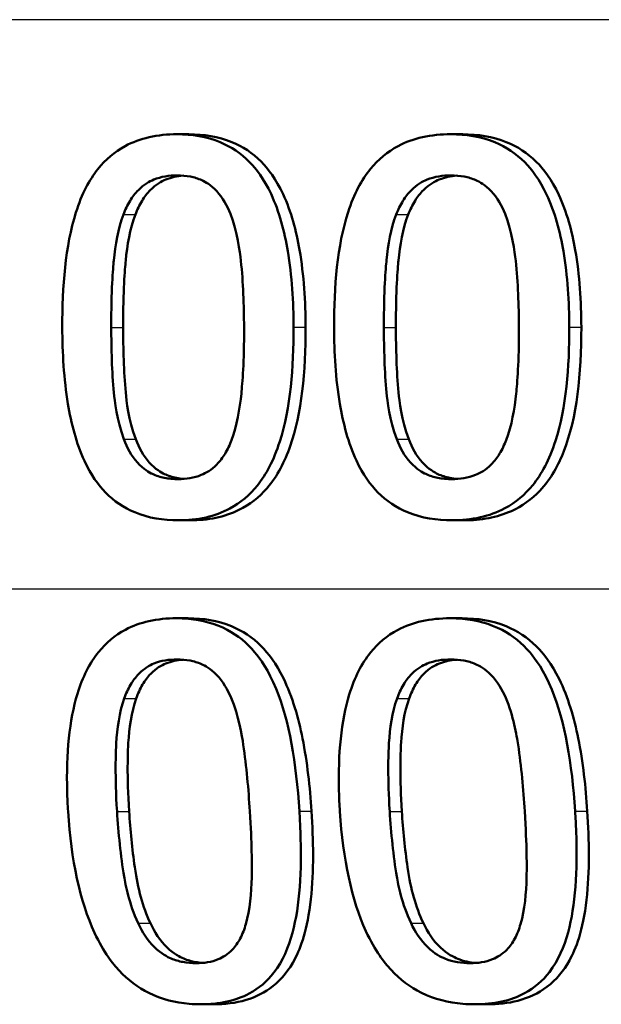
# Model space of a CAD drawing. Header units: millimetres. Extents: x 100 to 2000, y 93 to 2870.
# Tile 12 of 32: x 636.95 to 640.88, y 1529.69 to 1536.33. Entities that reach past the tile are written whole.
import ezdxf

# ---------------------------------------------------------------- set-up
doc = ezdxf.new("R2010")
doc.units = ezdxf.units.MM
doc.header["$LTSCALE"] = 10
doc.layers.add('Visible Edges(ISO)', color=7, linetype='Continuous', lineweight=50)
doc.layers.add('Visible Tangent Edges(ISO)', color=7, linetype='Continuous', lineweight=25)

msp = doc.modelspace()

# ---------------------------------------------------------------- linework, layer by layer
at = {"layer": 'Visible Edges(ISO)'}
for p, q in [((638.0153, 1535.5617), (638.0958, 1535.5617)), ((639.8614, 1535.5617), (639.9425, 1535.5617)), ((638.0245, 1532.9583), (638.105, 1532.9583)), ((639.8706, 1532.9583), (639.9517, 1532.9583)), ((638.0107, 1532.2975), (638.0912, 1532.2975)), ((639.8565, 1532.2975), (639.9376, 1532.2975)), ((638.177, 1529.6942), (638.261, 1529.6942)), ((640.024, 1529.6942), (640.1086, 1529.6942))]:
    msp.add_line(p, q, dxfattribs=at)
for points, knots in [([(638.0153, 1535.5617), (637.952, 1535.5617), (637.8886, 1535.5558), (637.7707, 1535.5288), (637.7166, 1535.5092), (637.5943, 1535.4431), (637.5334, 1535.3911), (637.4244, 1535.2547), (637.3738, 1535.161), (637.2625, 1534.8088), (637.2407, 1534.5311), (637.2417, 1534.259)], [-0.2297019, -0.2297019, -0.2297019, -0.2297019, -0.1976608, -0.1976608, -0.168451, -0.168451, -0.1276183, -0.1276183, -0.0816339, -0.0816339, 0, 0, 0, 0]), ([(638.8016, 1534.261), (638.801, 1534.4301), (638.7908, 1534.6076), (638.7404, 1534.905), (638.7054, 1535.0396), (638.6019, 1535.2604), (638.5507, 1535.3272), (638.4472, 1535.4326), (638.3814, 1535.4771), (638.2145, 1535.5467), (638.1149, 1535.5617), (638.0153, 1535.5617)], [-0.1301869, -0.1301869, -0.1301869, -0.1301869, -0.0997619, -0.0997619, -0.0759506, -0.0759506, -0.0557659, -0.0557659, -0.0309595, -0.0309595, 0, 0, 0, 0]), ([(638.0958, 1535.5617), (638.1943, 1535.5617), (638.2928, 1535.547), (638.4591, 1535.4788), (638.5251, 1535.4348), (638.6303, 1535.3289), (638.6827, 1535.2609), (638.7856, 1535.0401), (638.82, 1534.9089), (638.8713, 1534.6123), (638.8818, 1534.4323), (638.8824, 1534.261)], [0, 0, 0, 0, 0.0306012, 0.0306012, 0.0554069, 0.0554069, 0.076045, 0.076045, 0.0993384, 0.0993384, 0.1301612, 0.1301612, 0.1301612, 0.1301612]), ([(639.8614, 1535.5617), (639.7973, 1535.5617), (639.733, 1535.5558), (639.6135, 1535.529), (639.5586, 1535.5096), (639.4343, 1535.4438), (639.3723, 1535.3919), (639.2606, 1535.255), (639.2096, 1535.1614), (639.0961, 1534.8109), (639.0738, 1534.5321), (639.0747, 1534.259)], [-0.2273611, -0.2273611, -0.2273611, -0.2273611, -0.1959595, -0.1959595, -0.167356, -0.167356, -0.127294, -0.127294, -0.0819353, -0.0819353, 0, 0, 0, 0]), ([(640.6608, 1534.261), (640.6602, 1534.4295), (640.6499, 1534.6062), (640.5991, 1534.9028), (640.5638, 1535.0369), (640.46, 1535.2565), (640.4081, 1535.3245), (640.302, 1535.4315), (640.2351, 1535.4763), (640.0649, 1535.5465), (639.9631, 1535.5617), (639.8614, 1535.5617)], [-0.1329416, -0.1329416, -0.1329416, -0.1329416, -0.1015755, -0.1015755, -0.0769811, -0.0769811, -0.0563199, -0.0563199, -0.0313076, -0.0313076, 0, 0, 0, 0]), ([(639.9425, 1535.5617), (640.0426, 1535.5617), (640.1428, 1535.547), (640.312, 1535.4787), (640.3794, 1535.4345), (640.4878, 1535.3268), (640.5413, 1535.2572), (640.6443, 1535.038), (640.679, 1534.9079), (640.7309, 1534.6123), (640.7416, 1534.4323), (640.7422, 1534.261)], [0, 0, 0, 0, 0.0308146, 0.0308146, 0.0558209, 0.0558209, 0.0771517, 0.0771517, 0.1012249, 0.1012249, 0.1333082, 0.1333082, 0.1333082, 0.1333082]), ([(637.654, 1535.0207), (637.6664, 1535.0528), (637.6812, 1535.084), (637.7151, 1535.1394), (637.7337, 1535.1639), (637.792, 1535.2231), (637.8287, 1535.2436), (637.9086, 1535.2765), (637.9627, 1535.2841), (638.0163, 1535.2841)], [-0.03909306, -0.03909306, -0.03909306, -0.03909306, -0.03260064, -0.03260064, -0.02674294, -0.02674294, -0.01665849, -0.01665849, 0, 0, 0, 0]), ([(638.0565, 1535.2826), (638.0167, 1535.2795), (637.9772, 1535.2715), (637.9096, 1535.2438), (637.8726, 1535.2232), (637.814, 1535.1637), (637.7956, 1535.1393), (637.7617, 1535.0841), (637.7468, 1535.0528), (637.7345, 1535.0207)], [0.00417108, 0.00417108, 0.00417108, 0.00417108, 0.01656898, 0.01656898, 0.02678558, 0.02678558, 0.03264899, 0.03264899, 0.03918096, 0.03918096, 0.03918096, 0.03918096]), ([(638.0163, 1535.2841), (638.0461, 1535.2841), (638.0761, 1535.2817), (638.1319, 1535.271), (638.1578, 1535.2632), (638.2057, 1535.2415), (638.2438, 1535.2207), (638.324, 1535.1341), (638.3536, 1535.0809), (638.3756, 1535.0248)], [-0.07563204, -0.07563204, -0.07563204, -0.07563204, -0.05474211, -0.05474211, -0.03590897, -0.03590897, -0.01813724, -0.01813724, 0, 0, 0, 0]), ([(639.494, 1535.0207), (639.5065, 1535.0526), (639.5215, 1535.0837), (639.5557, 1535.1388), (639.5745, 1535.1632), (639.6338, 1535.2228), (639.6713, 1535.2434), (639.7525, 1535.2764), (639.8077, 1535.2841), (639.8623, 1535.2841)], [-0.0390286, -0.0390286, -0.0390286, -0.0390286, -0.03265223, -0.03265223, -0.0268904, -0.0268904, -0.01682142, -0.01682142, 0, 0, 0, 0]), ([(639.9029, 1535.2826), (639.8622, 1535.2796), (639.8218, 1535.2715), (639.7535, 1535.2439), (639.7158, 1535.2236), (639.6561, 1535.164), (639.6373, 1535.1396), (639.6027, 1535.0843), (639.5876, 1535.0529), (639.575, 1535.0207)], [0.00415696, 0.00415696, 0.00415696, 0.00415696, 0.01669459, 0.01669459, 0.02676763, 0.02676763, 0.03251906, 0.03251906, 0.03893424, 0.03893424, 0.03893424, 0.03893424]), ([(639.8623, 1535.2841), (639.8926, 1535.2841), (639.9231, 1535.2818), (639.9797, 1535.271), (640.006, 1535.2633), (640.0548, 1535.2415), (640.0936, 1535.2208), (640.1752, 1535.1341), (640.2053, 1535.0809), (640.2277, 1535.0248)], [-0.07582166, -0.07582166, -0.07582166, -0.07582166, -0.05490624, -0.05490624, -0.03605612, -0.03605612, -0.01817029, -0.01817029, 0, 0, 0, 0]), ([(637.572, 1534.259), (637.5711, 1534.5073), (637.584, 1534.6549), (637.5989, 1534.8131), (637.6174, 1534.9251), (637.654, 1535.0207)], [-0.04785026, -0.04785026, -0.04785026, -0.04785026, -0.03091117, -0.03091117, 0, 0, 0, 0]), ([(637.7345, 1535.0207), (637.6977, 1534.9246), (637.6791, 1534.812), (637.6644, 1534.654), (637.6516, 1534.5068), (637.6524, 1534.259)], [0, 0, 0, 0, 0.03105754, 0.03105754, 0.04781804, 0.04781804, 0.04781804, 0.04781804]), ([(638.3756, 1535.0248), (638.423, 1534.904), (638.4394, 1534.7702), (638.4618, 1534.5634), (638.4671, 1534.4059), (638.4676, 1534.261)], [-0.06228831, -0.06228831, -0.06228831, -0.06228831, -0.04346907, -0.04346907, 0, 0, 0, 0]), ([(639.4106, 1534.259), (639.4097, 1534.5078), (639.4229, 1534.6561), (639.4382, 1534.8144), (639.457, 1534.9256), (639.494, 1535.0207)], [-0.04790555, -0.04790555, -0.04790555, -0.04790555, -0.03075578, -0.03075578, 0, 0, 0, 0]), ([(639.575, 1535.0207), (639.5377, 1534.9249), (639.5188, 1534.8126), (639.5038, 1534.6545), (639.4906, 1534.5071), (639.4915, 1534.259)], [0, 0, 0, 0, 0.03099342, 0.03099342, 0.04785054, 0.04785054, 0.04785054, 0.04785054]), ([(640.2277, 1535.0248), (640.2759, 1534.904), (640.2926, 1534.7702), (640.3153, 1534.5634), (640.3207, 1534.4059), (640.3212, 1534.261)], [-0.06228208, -0.06228208, -0.06228208, -0.06228208, -0.04347266, -0.04347266, 0, 0, 0, 0]), ([(637.2417, 1534.259), (637.2423, 1534.0892), (637.2523, 1533.9105), (637.3018, 1533.6127), (637.3361, 1533.4778), (637.4349, 1533.2649), (637.4837, 1533.197), (637.591, 1533.0872), (637.6564, 1533.043), (637.8235, 1532.9733), (637.9239, 1532.9583), (638.0245, 1532.9583)], [-0.1424446, -0.1424446, -0.1424446, -0.1424446, -0.1062221, -0.1062221, -0.0780814, -0.0780814, -0.0559799, -0.0559799, -0.0312288, -0.0312288, 0, 0, 0, 0]), ([(637.6574, 1533.5053), (637.608, 1533.637), (637.5945, 1533.7638), (637.5763, 1533.9587), (637.5725, 1534.1198), (637.572, 1534.259)], [-0.05839762, -0.05839762, -0.05839762, -0.05839762, -0.04174964, -0.04174964, 0, 0, 0, 0]), ([(637.6524, 1534.259), (637.6529, 1534.1201), (637.6568, 1533.9593), (637.6749, 1533.764), (637.6884, 1533.637), (637.7378, 1533.5053)], [0, 0, 0, 0, 0.04168184, 0.04168184, 0.05853578, 0.05853578, 0.05853578, 0.05853578]), ([(638.0245, 1532.9583), (638.0872, 1532.9583), (638.1502, 1532.9642), (638.2676, 1532.9912), (638.3216, 1533.0107), (638.4444, 1533.077), (638.5058, 1533.1293), (638.6162, 1533.2667), (638.6679, 1533.3617), (638.7804, 1533.7149), (638.8026, 1533.9906), (638.8016, 1534.261)], [-0.2294305, -0.2294305, -0.2294305, -0.2294305, -0.1976255, -0.1976255, -0.168549, -0.168549, -0.1275139, -0.1275139, -0.0811362, -0.0811362, 0, 0, 0, 0]), ([(638.8824, 1534.261), (638.8834, 1533.9603), (638.8557, 1533.6791), (638.743, 1533.355), (638.6936, 1533.2569), (638.569, 1533.113), (638.5061, 1533.0638), (638.3838, 1533.0035), (638.3314, 1532.9863), (638.2207, 1532.9633), (638.1628, 1532.9583), (638.105, 1532.9583)], [0, 0, 0, 0, 0.0902069, 0.0902069, 0.1323928, 0.1323928, 0.1642829, 0.1642829, 0.1861496, 0.1861496, 0.2090943, 0.2090943, 0.2090943, 0.2090943]), ([(638.4676, 1534.261), (638.4684, 1534.0229), (638.4564, 1533.8839), (638.439, 1533.7104), (638.4198, 1533.5958), (638.383, 1533.4993)], [-0.05255086, -0.05255086, -0.05255086, -0.05255086, -0.03116451, -0.03116451, 0, 0, 0, 0]), ([(639.0747, 1534.259), (639.0753, 1534.0897), (639.0854, 1533.9116), (639.1354, 1533.6145), (639.17, 1533.48), (639.2704, 1533.2658), (639.3203, 1533.1978), (639.4286, 1533.0882), (639.4952, 1533.0437), (639.6654, 1532.9734), (639.768, 1532.9583), (639.8706, 1532.9583)], [-0.1409676, -0.1409676, -0.1409676, -0.1409676, -0.1057538, -0.1057538, -0.0783528, -0.0783528, -0.0564787, -0.0564787, -0.031553, -0.031553, 0, 0, 0, 0]), ([(639.4974, 1533.5053), (639.4471, 1533.637), (639.4334, 1533.7638), (639.415, 1533.9587), (639.4111, 1534.1198), (639.4106, 1534.259)], [-0.05839992, -0.05839992, -0.05839992, -0.05839992, -0.04175196, -0.04175196, 0, 0, 0, 0]), ([(639.4915, 1534.259), (639.492, 1534.1201), (639.4959, 1533.9594), (639.5143, 1533.764), (639.5281, 1533.637), (639.5783, 1533.5053)], [0, 0, 0, 0, 0.04167695, 0.04167695, 0.05855291, 0.05855291, 0.05855291, 0.05855291]), ([(639.8706, 1532.9583), (639.9348, 1532.9583), (639.9992, 1532.9643), (640.1192, 1532.9916), (640.1744, 1533.0114), (640.2994, 1533.0783), (640.3618, 1533.131), (640.473, 1533.2682), (640.5257, 1533.3632), (640.6394, 1533.7178), (640.6618, 1533.9919), (640.6608, 1534.261)], [-0.2332596, -0.2332596, -0.2332596, -0.2332596, -0.2002554, -0.2002554, -0.1701085, -0.1701085, -0.1277855, -0.1277855, -0.0807494, -0.0807494, 0, 0, 0, 0]), ([(640.7422, 1534.261), (640.7433, 1533.945), (640.7121, 1533.6496), (640.5889, 1533.3334), (640.5387, 1533.2386), (640.4072, 1533.0995), (640.3431, 1533.0537), (640.2214, 1532.9988), (640.1702, 1532.9833), (640.063, 1532.9628), (640.0073, 1532.9583), (639.9517, 1532.9583)], [0, 0, 0, 0, 0.0948083, 0.0948083, 0.1326035, 0.1326035, 0.1600736, 0.1600736, 0.1785249, 0.1785249, 0.1977358, 0.1977358, 0.1977358, 0.1977358]), ([(640.3212, 1534.261), (640.3221, 1534.0229), (640.3098, 1533.8839), (640.2921, 1533.7104), (640.2726, 1533.5958), (640.2351, 1533.4993)], [-0.05256771, -0.05256771, -0.05256771, -0.05256771, -0.03118167, -0.03118167, 0, 0, 0, 0]), ([(638.0235, 1533.2359), (637.9921, 1533.2359), (637.9605, 1533.2384), (637.9021, 1533.2502), (637.8751, 1533.2586), (637.8292, 1533.2804), (637.7896, 1533.302), (637.7077, 1533.3935), (637.6786, 1533.4478), (637.6574, 1533.5053)], [-0.08798752, -0.08798752, -0.08798752, -0.08798752, -0.06132944, -0.06132944, -0.03740527, -0.03740527, -0.01846486, -0.01846486, 0, 0, 0, 0]), ([(637.7378, 1533.5053), (637.7591, 1533.4477), (637.7883, 1533.3933), (637.8703, 1533.3018), (637.91, 1533.2802), (637.9561, 1533.2584), (637.9832, 1533.25), (638.0282, 1533.241), (638.0457, 1533.2388), (638.0632, 1533.2374)], [0, 0, 0, 0, 0.01850112, 0.01850112, 0.03743343, 0.03743343, 0.06129516, 0.06129516, 0.07611282, 0.07611282, 0.07611282, 0.07611282]), ([(639.8696, 1533.2359), (639.8377, 1533.2359), (639.8056, 1533.2384), (639.7462, 1533.2501), (639.7188, 1533.2586), (639.6722, 1533.2804), (639.6318, 1533.3019), (639.5485, 1533.3936), (639.5189, 1533.4478), (639.4974, 1533.5053)], [-0.0882854, -0.0882854, -0.0882854, -0.0882854, -0.06153364, -0.06153364, -0.03753847, -0.03753847, -0.01848375, -0.01848375, 0, 0, 0, 0]), ([(639.5783, 1533.5053), (639.5999, 1533.4476), (639.6297, 1533.3933), (639.7131, 1533.3017), (639.7535, 1533.2801), (639.8006, 1533.2583), (639.8282, 1533.2499), (639.874, 1533.241), (639.8918, 1533.2387), (639.9096, 1533.2374)], [0, 0, 0, 0, 0.01853467, 0.01853467, 0.03757801, 0.03757801, 0.06148775, 0.06148775, 0.07634152, 0.07634152, 0.07634152, 0.07634152]), ([(638.383, 1533.4993), (638.3711, 1533.4673), (638.3567, 1533.4362), (638.3233, 1533.381), (638.305, 1533.3566), (638.2471, 1533.2976), (638.2101, 1533.2768), (638.1301, 1533.2436), (638.0767, 1533.2359), (638.0235, 1533.2359)], [-0.03932472, -0.03932472, -0.03932472, -0.03932472, -0.03273054, -0.03273054, -0.02677018, -0.02677018, -0.01652359, -0.01652359, 0, 0, 0, 0]), ([(640.2351, 1533.4993), (640.2231, 1533.4675), (640.2086, 1533.4366), (640.1749, 1533.3816), (640.1564, 1533.3573), (640.0974, 1533.2978), (640.0596, 1533.2769), (639.9784, 1533.2437), (639.9239, 1533.2359), (639.8696, 1533.2359)], [-0.0391249, -0.0391249, -0.0391249, -0.0391249, -0.03270107, -0.03270107, -0.02688517, -0.02688517, -0.01669497, -0.01669497, 0, 0, 0, 0]), ([(638.0107, 1532.2975), (637.9485, 1532.2975), (637.8862, 1532.2918), (637.7705, 1532.2658), (637.7173, 1532.247), (637.5967, 1532.183), (637.5364, 1532.1324), (637.4259, 1531.995), (637.3789, 1531.9024), (637.2897, 1531.6098), (637.2676, 1531.3866), (637.2759, 1531.0847), (637.278, 1531.0397), (637.2808, 1530.9948)], [-0.2455053, -0.2455053, -0.2455053, -0.2455053, -0.2128474, -0.2128474, -0.1830779, -0.1830779, -0.1412332, -0.1412332, -0.0915117, -0.0915117, -0.0136227, -0.0136227, 0, 0, 0, 0]), ([(638.8407, 1530.9968), (638.8199, 1531.3235), (638.7729, 1531.6055), (638.6314, 1531.9493), (638.5764, 1532.0253), (638.4867, 1532.1316), (638.4255, 1532.1821), (638.2724, 1532.2631), (638.1834, 1532.2859), (638.0649, 1532.2964), (638.0378, 1532.2975), (638.0107, 1532.2975)], [-0.1087218, -0.1087218, -0.1087218, -0.1087218, -0.0789742, -0.0789742, -0.061526, -0.061526, -0.0369213, -0.0369213, -0.0084247, -0.0084247, 0, 0, 0, 0]), ([(638.0912, 1532.2975), (638.1906, 1532.2975), (638.2899, 1532.2826), (638.4578, 1532.2132), (638.5244, 1532.1686), (638.6311, 1532.0615), (638.6836, 1531.9934), (638.7946, 1531.7672), (638.8346, 1531.6247), (638.8941, 1531.3271), (638.9119, 1531.1588), (638.9224, 1530.9968)], [0, 0, 0, 0, 0.0308723, 0.0308723, 0.055865, 0.055865, 0.0767064, 0.0767064, 0.1028807, 0.1028807, 0.1333763, 0.1333763, 0.1333763, 0.1333763]), ([(639.8565, 1532.2975), (639.7925, 1532.2975), (639.7283, 1532.2917), (639.6092, 1532.2649), (639.5545, 1532.2455), (639.4318, 1532.1802), (639.3709, 1532.1291), (639.2611, 1531.9929), (639.2131, 1531.901), (639.123, 1531.6056), (639.1009, 1531.3847), (639.1089, 1531.0856), (639.111, 1531.0401), (639.1139, 1530.9948)], [-0.2536423, -0.2536423, -0.2536423, -0.2536423, -0.2183868, -0.2183868, -0.1863002, -0.1863002, -0.1418611, -0.1418611, -0.0906591, -0.0906591, -0.0137652, -0.0137652, 0, 0, 0, 0]), ([(640.7, 1530.9968), (640.6793, 1531.3207), (640.6322, 1531.6007), (640.4897, 1531.946), (640.4336, 1532.0227), (640.3428, 1532.1296), (640.2804, 1532.1806), (640.1244, 1532.2625), (640.0336, 1532.2856), (639.9124, 1532.2964), (639.8844, 1532.2975), (639.8565, 1532.2975)], [-0.108845, -0.108845, -0.108845, -0.108845, -0.0796874, -0.0796874, -0.0622559, -0.0622559, -0.0373939, -0.0373939, -0.0085821, -0.0085821, 0, 0, 0, 0]), ([(639.9376, 1532.2975), (640.0389, 1532.2975), (640.1402, 1532.2825), (640.3113, 1532.2128), (640.3793, 1532.1678), (640.4877, 1532.0601), (640.5416, 1531.9913), (640.6535, 1531.7643), (640.6935, 1531.6239), (640.7536, 1531.3279), (640.7718, 1531.1592), (640.7824, 1530.9968)], [0, 0, 0, 0, 0.0311512, 0.0311512, 0.0564111, 0.0564111, 0.0772858, 0.0772858, 0.1026094, 0.1026094, 0.1325528, 0.1325528, 0.1325528, 0.1325528]), ([(637.6594, 1531.7566), (637.6709, 1531.7888), (637.6849, 1531.8203), (637.7178, 1531.876), (637.736, 1531.9006), (637.7932, 1531.9595), (637.8293, 1531.9798), (637.9083, 1532.0124), (637.962, 1532.0199), (638.0153, 1532.0199)], [-0.03904978, -0.03904978, -0.03904978, -0.03904978, -0.03249379, -0.03249379, -0.02658821, -0.02658821, -0.01656234, -0.01656234, 0, 0, 0, 0]), ([(638.0556, 1532.0184), (638.0163, 1532.0154), (637.9774, 1532.0075), (637.9102, 1531.9801), (637.8744, 1531.9598), (637.8175, 1531.9017), (637.7992, 1531.8771), (637.7659, 1531.821), (637.7517, 1531.7892), (637.7401, 1531.7566)], [0.00417569, 0.00417569, 0.00417569, 0.00417569, 0.01642718, 0.01642718, 0.02673068, 0.02673068, 0.03294995, 0.03294995, 0.03988616, 0.03988616, 0.03988616, 0.03988616]), ([(638.0153, 1532.0199), (638.0447, 1532.0199), (638.0744, 1532.0176), (638.1298, 1532.0072), (638.1555, 1531.9996), (638.2043, 1531.978), (638.2429, 1531.9574), (638.3257, 1531.8708), (638.357, 1531.8171), (638.3808, 1531.7606)], [-0.07453188, -0.07453188, -0.07453188, -0.07453188, -0.05441402, -0.05441402, -0.0362351, -0.0362351, -0.0183907, -0.0183907, 0, 0, 0, 0]), ([(639.4992, 1531.7566), (639.5109, 1531.7887), (639.5251, 1531.8201), (639.5584, 1531.8756), (639.5768, 1531.9002), (639.6351, 1531.9595), (639.672, 1531.9797), (639.7521, 1532.0124), (639.8069, 1532.0199), (639.8612, 1532.0199)], [-0.03886792, -0.03886792, -0.03886792, -0.03886792, -0.03245267, -0.03245267, -0.02666585, -0.02666585, -0.0167027, -0.0167027, 0, 0, 0, 0]), ([(639.9018, 1532.0184), (639.8617, 1532.0154), (639.822, 1532.0075), (639.7536, 1531.9801), (639.7171, 1531.9598), (639.6593, 1531.9018), (639.6406, 1531.8772), (639.6068, 1531.8211), (639.5923, 1531.7892), (639.5804, 1531.7566)], [0.00416095, 0.00416095, 0.00416095, 0.00416095, 0.01651736, 0.01651736, 0.02687318, 0.02687318, 0.03310148, 0.03310148, 0.0400668, 0.0400668, 0.0400668, 0.0400668]), ([(639.8612, 1532.0199), (639.891, 1532.0199), (639.921, 1532.0177), (639.9769, 1532.0073), (640.0029, 1531.9998), (640.0529, 1531.9783), (640.0923, 1531.9577), (640.1766, 1531.871), (640.2085, 1531.8173), (640.2327, 1531.7606)], [-0.07430246, -0.07430246, -0.07430246, -0.07430246, -0.05442586, -0.05442586, -0.03645924, -0.03645924, -0.01848895, -0.01848895, 0, 0, 0, 0]), ([(637.6111, 1530.9948), (637.5957, 1531.2383), (637.6027, 1531.3951), (637.6114, 1531.5529), (637.626, 1531.6623), (637.6594, 1531.7566)], [-0.0478385, -0.0478385, -0.0478385, -0.0478385, -0.03044193, -0.03044193, 0, 0, 0, 0]), ([(637.7401, 1531.7566), (637.7072, 1531.6635), (637.6927, 1531.5558), (637.6837, 1531.3982), (637.6767, 1531.24), (637.6926, 1530.9948)], [0, 0, 0, 0, 0.03004334, 0.03004334, 0.0478025, 0.0478025, 0.0478025, 0.0478025]), ([(638.3808, 1531.7606), (638.4312, 1531.641), (638.4529, 1531.508), (638.4842, 1531.2989), (638.4973, 1531.1436), (638.5066, 1530.9968)], [-0.06443806, -0.06443806, -0.06443806, -0.06443806, -0.0445794, -0.0445794, 0, 0, 0, 0]), ([(639.4498, 1530.9948), (639.4355, 1531.2193), (639.44, 1531.3734), (639.4507, 1531.5551), (639.4656, 1531.6632), (639.4992, 1531.7566)], [-0.05506712, -0.05506712, -0.05506712, -0.05506712, -0.03012914, -0.03012914, 0, 0, 0, 0]), ([(639.5804, 1531.7566), (639.5473, 1531.6643), (639.5325, 1531.5577), (639.5215, 1531.376), (639.5171, 1531.2203), (639.5317, 1530.9948)], [0, 0, 0, 0, 0.0297807, 0.0297807, 0.05508423, 0.05508423, 0.05508423, 0.05508423]), ([(640.2327, 1531.7606), (640.2839, 1531.6411), (640.3059, 1531.5081), (640.3377, 1531.299), (640.351, 1531.1436), (640.3604, 1530.9968)], [-0.06450943, -0.06450943, -0.06450943, -0.06450943, -0.04459487, -0.04459487, 0, 0, 0, 0]), ([(637.2808, 1530.9948), (637.3016, 1530.6661), (637.3608, 1530.3883), (637.5217, 1530.0422), (637.5848, 1529.9651), (637.6835, 1529.859), (637.7501, 1529.8082), (637.9124, 1529.7278), (638.0043, 1529.7052), (638.1245, 1529.6952), (638.1508, 1529.6942), (638.177, 1529.6942)], [-0.1091407, -0.1091407, -0.1091407, -0.1091407, -0.0807399, -0.0807399, -0.0628265, -0.0628265, -0.0372472, -0.0372472, -0.0081433, -0.0081433, 0, 0, 0, 0]), ([(637.7533, 1530.2412), (637.6916, 1530.3734), (637.668, 1530.5004), (637.6349, 1530.6946), (637.6203, 1530.8493), (637.6111, 1530.9948)], [-0.06160118, -0.06160118, -0.06160118, -0.06160118, -0.04421135, -0.04421135, 0, 0, 0, 0]), ([(637.6926, 1530.9948), (637.7006, 1530.8703), (637.7125, 1530.7409), (637.742, 1530.5419), (637.7543, 1530.4789), (637.7885, 1530.3564), (637.8096, 1530.2976), (637.836, 1530.2412)], [0, 0, 0, 0, 0.03785291, 0.03785291, 0.0621827, 0.0621827, 0.08532315, 0.08532315, 0.08532315, 0.08532315]), ([(638.177, 1529.6942), (638.2367, 1529.6942), (638.2964, 1529.6995), (638.4062, 1529.724), (638.4563, 1529.7417), (638.5686, 1529.8019), (638.6236, 1529.8495), (638.7291, 1529.9868), (638.768, 1530.0797), (638.8434, 1530.3591), (638.8578, 1530.5908), (638.8459, 1530.9066), (638.8435, 1530.9518), (638.8407, 1530.9968)], [-0.223034, -0.223034, -0.223034, -0.223034, -0.1971409, -0.1971409, -0.1735362, -0.1735362, -0.1402968, -0.1402968, -0.0961181, -0.0961181, -0.0136923, -0.0136923, 0, 0, 0, 0]), ([(638.9224, 1530.9968), (638.9351, 1530.8009), (638.9392, 1530.5937), (638.8956, 1530.1972), (638.8502, 1530.0762), (638.7731, 1529.9284), (638.7249, 1529.8659), (638.609, 1529.7739), (638.5485, 1529.7436), (638.4113, 1529.7026), (638.3364, 1529.6942), (638.261, 1529.6942)], [0, 0, 0, 0, 0.059542, 0.059542, 0.1243725, 0.1243725, 0.1846637, 0.1846637, 0.2363188, 0.2363188, 0.2913702, 0.2913702, 0.2913702, 0.2913702]), ([(638.5066, 1530.9968), (638.5204, 1530.7795), (638.5212, 1530.6362), (638.517, 1530.4464), (638.5077, 1530.3318), (638.4797, 1530.2351)], [-0.05835805, -0.05835805, -0.05835805, -0.05835805, -0.03158558, -0.03158558, 0, 0, 0, 0]), ([(639.1139, 1530.9948), (639.1345, 1530.6719), (639.1927, 1530.3982), (639.3507, 1530.0544), (639.4137, 1529.9749), (639.5179, 1529.8626), (639.5861, 1529.8106), (639.7522, 1529.7285), (639.8464, 1529.7054), (639.9699, 1529.6952), (639.997, 1529.6942), (640.024, 1529.6942)], [-0.1153629, -0.1153629, -0.1153629, -0.1153629, -0.0839324, -0.0839324, -0.0640721, -0.0640721, -0.03794, -0.03794, -0.0082991, -0.0082991, 0, 0, 0, 0]), ([(639.5938, 1530.2412), (639.5311, 1530.3734), (639.5073, 1530.5004), (639.4737, 1530.6946), (639.459, 1530.8493), (639.4498, 1530.9948)], [-0.06161609, -0.06161609, -0.06161609, -0.06161609, -0.04422088, -0.04422088, 0, 0, 0, 0]), ([(639.5317, 1530.9948), (639.5398, 1530.87), (639.5519, 1530.7404), (639.5818, 1530.541), (639.5943, 1530.4782), (639.6289, 1530.3559), (639.6503, 1530.2973), (639.677, 1530.2412)], [0, 0, 0, 0, 0.03793056, 0.03793056, 0.06234879, 0.06234879, 0.08557213, 0.08557213, 0.08557213, 0.08557213]), ([(640.024, 1529.6942), (640.0856, 1529.6942), (640.1472, 1529.6997), (640.2605, 1529.7249), (640.312, 1529.7432), (640.4259, 1529.8047), (640.4811, 1529.8524), (640.5871, 1529.9896), (640.6263, 1530.0823), (640.7025, 1530.3609), (640.717, 1530.5915), (640.7053, 1530.9054), (640.7029, 1530.9512), (640.7, 1530.9968)], [-0.2221742, -0.2221742, -0.2221742, -0.2221742, -0.1958818, -0.1958818, -0.1719944, -0.1719944, -0.1391857, -0.1391857, -0.0955683, -0.0955683, -0.0138731, -0.0138731, 0, 0, 0, 0]), ([(640.7824, 1530.9968), (640.7952, 1530.7999), (640.7992, 1530.5908), (640.7532, 1530.1897), (640.7051, 1530.0674), (640.6234, 1529.9196), (640.5736, 1529.8589), (640.4517, 1529.7671), (640.3857, 1529.737), (640.2476, 1529.7012), (640.1781, 1529.6942), (640.1086, 1529.6942)], [0, 0, 0, 0, 0.0598774, 0.0598774, 0.1257468, 0.1257468, 0.1847915, 0.1847915, 0.238895, 0.238895, 0.2887983, 0.2887983, 0.2887983, 0.2887983]), ([(640.3604, 1530.9968), (640.3755, 1530.7592), (640.3744, 1530.6134), (640.3705, 1530.4466), (640.3609, 1530.3318), (640.3323, 1530.2351)], [-0.05130762, -0.05130762, -0.05130762, -0.05130762, -0.03153314, -0.03153314, 0, 0, 0, 0]), ([(638.1457, 1529.9717), (638.1156, 1529.9717), (638.0852, 1529.9741), (638.0281, 1529.9847), (638.0014, 1529.9924), (637.9519, 1530.0134), (637.9098, 1530.0343), (637.8163, 1530.1259), (637.7806, 1530.1818), (637.7533, 1530.2412)], [-0.08396283, -0.08396283, -0.08396283, -0.08396283, -0.06053129, -0.06053129, -0.03924326, -0.03924326, -0.01971636, -0.01971636, 0, 0, 0, 0]), ([(637.836, 1530.2412), (637.8639, 1530.1808), (637.9005, 1530.124), (637.9947, 1530.0333), (638.0364, 1530.0126), (638.0868, 1529.9917), (638.113, 1529.9843), (638.1552, 1529.9766), (638.171, 1529.9746), (638.1867, 1529.9734)], [0, 0, 0, 0, 0.02007551, 0.02007551, 0.03923606, 0.03923606, 0.05864369, 0.05864369, 0.07000597, 0.07000597, 0.07000597, 0.07000597]), ([(638.4797, 1530.2351), (638.4702, 1530.2013), (638.4578, 1530.1683), (638.4272, 1530.1103), (638.4097, 1530.0849), (638.3581, 1530.0305), (638.3255, 1530.0108), (638.2478, 1529.9789), (638.1968, 1529.9717), (638.1457, 1529.9717)], [-0.04253786, -0.04253786, -0.04253786, -0.04253786, -0.03416229, -0.03416229, -0.02667765, -0.02667765, -0.01588502, -0.01588502, 0, 0, 0, 0]), ([(639.9925, 1529.9717), (639.9348, 1529.9717), (639.8763, 1529.98), (639.7967, 1530.0127), (639.7536, 1530.0336), (639.6582, 1530.1252), (639.6217, 1530.1813), (639.5938, 1530.2412)], [-0.08241882, -0.08241882, -0.08241882, -0.08241882, -0.03966325, -0.03966325, -0.01995277, -0.01995277, 0, 0, 0, 0]), ([(639.677, 1530.2412), (639.7055, 1530.1803), (639.743, 1530.1233), (639.8392, 1530.0326), (639.8819, 1530.0119), (639.9487, 1529.9851), (639.9911, 1529.9766), (640.0337, 1529.9733)], [0, 0, 0, 0, 0.02033314, 0.02033314, 0.03966659, 0.03966659, 0.06894957, 0.06894957, 0.06894957, 0.06894957]), ([(640.3323, 1530.2351), (640.3226, 1530.2012), (640.31, 1530.168), (640.2786, 1530.1098), (640.2607, 1530.0844), (640.2084, 1530.0306), (640.1756, 1530.0109), (640.0962, 1529.9788), (640.0443, 1529.9717), (639.9925, 1529.9717)], [-0.04313934, -0.04313934, -0.04313934, -0.04313934, -0.03453147, -0.03453147, -0.02683792, -0.02683792, -0.01595151, -0.01595151, 0, 0, 0, 0])]:
    msp.add_open_spline(points, degree=3, knots=knots, dxfattribs=at)
at = {"layer": 'Visible Tangent Edges(ISO)'}
for p, q in [((697.869, 1536.3344), (634.666, 1536.3344)), ((637.654, 1535.0207), (637.7345, 1535.0207)), ((639.494, 1535.0207), (639.575, 1535.0207)), ((637.572, 1534.259), (637.6524, 1534.259)), ((638.8016, 1534.261), (638.8824, 1534.261)), ((639.4106, 1534.259), (639.4915, 1534.259)), ((640.6608, 1534.261), (640.7422, 1534.261)), ((637.6574, 1533.5053), (637.7378, 1533.5053)), ((639.4974, 1533.5053), (639.5783, 1533.5053)), ((697.8355, 1532.4932), (634.6796, 1532.4932)), ((637.6594, 1531.7566), (637.7401, 1531.7566)), ((639.4992, 1531.7566), (639.5804, 1531.7566)), ((637.6111, 1530.9948), (637.6926, 1530.9948)), ((638.8407, 1530.9968), (638.9224, 1530.9968)), ((639.4498, 1530.9948), (639.5317, 1530.9948)), ((640.7, 1530.9968), (640.7824, 1530.9968)), ((637.7533, 1530.2412), (637.836, 1530.2412)), ((639.5938, 1530.2412), (639.677, 1530.2412))]:
    msp.add_line(p, q, dxfattribs=at)

doc.saveas('drawing.dxf')
